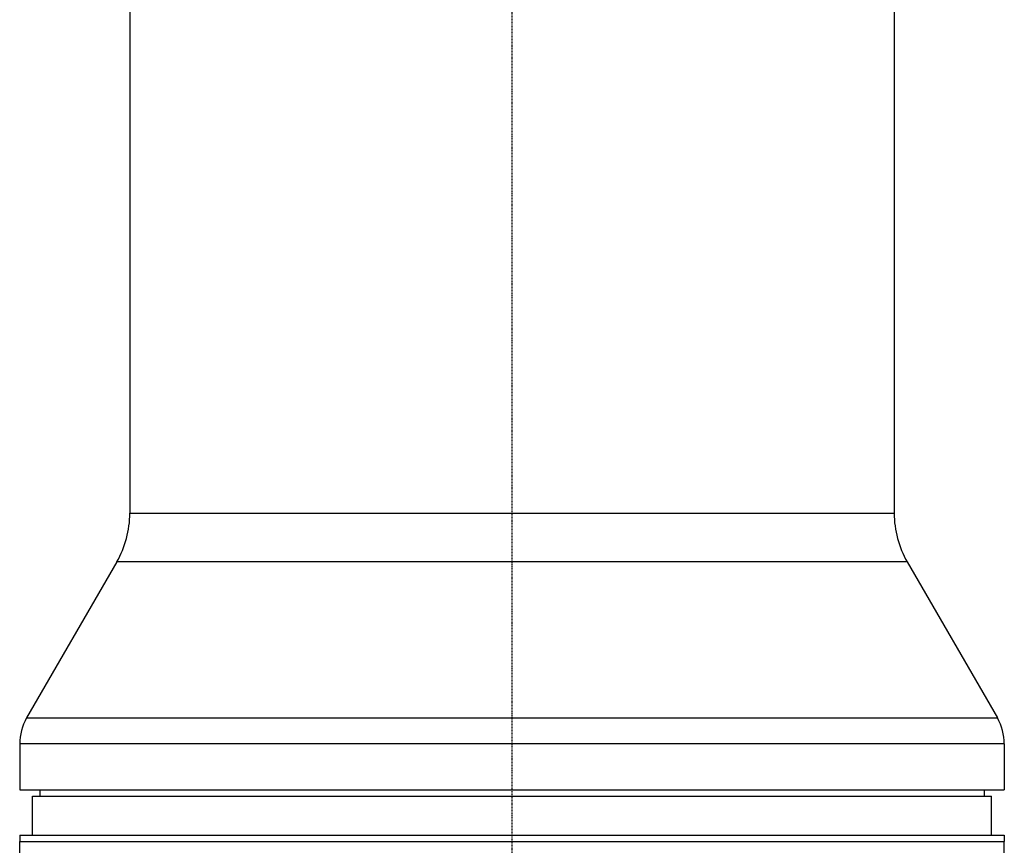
# Model space of a CAD drawing. Header units: millimetres. Extents: x 0 to 5219, y 0 to 2970.
# Tile 73 of 237: x 2717 to 2869, y 1026 to 1153. Entities that reach past the tile are written whole.
import ezdxf

# ---------------------------------------------------------------- set-up
doc = ezdxf.new("R2010")
doc.units = ezdxf.units.MM
doc.header["$LTSCALE"] = 0.2
doc.linetypes.add('CENTER2', pattern=[1.125, 0.75, -0.125, 0.125, -0.125])
doc.layers.add('02_Center Line', color=1, linetype='CENTER2')

# ---------------------------------------------------------------- blocks, each defined once
blk = doc.blocks.new('A$C04a8e599')
for p, q in [((-59, 734.5), (-59, 336.2)), ((59, 734.5), (59, 336.2)), ((-59, 336.2), (59, 336.2)), ((-61.01, 328.7), (-74.93, 304.59)), ((61.01, 328.7), (-61.01, 328.7)), ((61.01, 328.7), (74.93, 304.59)), ((-74.93, 304.59), (74.93, 304.59)), ((76, 300.59), (-76, 300.59)), ((-76, 300.59), (-76, 293.5)), ((76, 300.59), (76, 293.5)), ((-76, 293.5), (76, 293.5)), ((-72.87, 293.5), (-72.89, 292.5)), ((72.87, 293.5), (72.89, 292.5)), ((-74, 292.5), (74, 292.5)), ((-74, 286.5), (-74, 292.5)), ((74, 286.5), (74, 292.5)), ((-76, 286.5), (76, 286.5)), ((-76, 286.5), (-76, 285.5)), ((76, 286.5), (76, 285.5)), ((-76, 285.5), (76, 285.5)), ((-76, 278.7), (-76, 285.5)), ((-76, 285.5), (76, 285.5)), ((76, 278.7), (76, 285.5))]:
    blk.add_line(p, q)
for centre, radius, start, end in [((-74, 336.2), 15, 330, 0), ((74, 336.2), 15, 180, 210), ((-68, 300.59), 8, 150, 180), ((68, 300.59), 8, 0, 30)]:
    blk.add_arc(centre, radius, start, end)
at = {"layer": '02_Center Line'}
blk.add_line((0, 1565), (0, -20), dxfattribs=at)

msp = doc.modelspace()

# ---------------------------------------------------------------- block references
msp.add_blockref('A$C04a8e599', (2793.105, 740.896))

doc.saveas('drawing.dxf')
